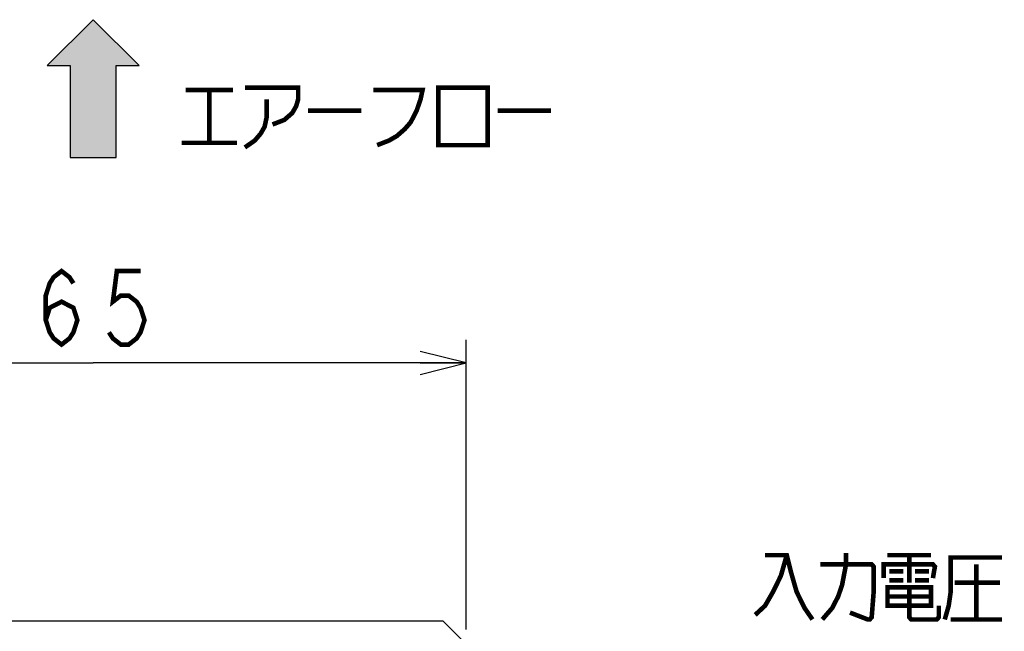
# Model space of a CAD drawing. Extents: x 58 to 816, y 33 to 569.
# Tile 12 of 21: x 432 to 517, y 451 to 504. Entities that reach past the tile are written whole.
import ezdxf

# ---------------------------------------------------------------- set-up
doc = ezdxf.new("R2010")
doc.units = 0
doc.header["$LTSCALE"] = 46.2
doc.layers.get('0').update_dxf_attribs({"linetype": 'CONTINUOUS'})
doc.layers.add('ALL_FEATURES', color=7, linetype='CONTINUOUS')
doc.layers.add('ALL_NOTE', color=7, linetype='CONTINUOUS')
doc.dimstyles.get("Standard").update_dxf_attribs({"dimtxt": 2.5, "dimasz": 2.5, "dimexe": 1.25, "dimexo": 0.625, "dimtad": 1, "dimcen": 2.5, "dimazin": 3, "dimtfac": 1, "dimtmove": 0, "dimatfit": 3})

# ---------------------------------------------------------------- blocks, each defined once
blk = doc.blocks.new('_OPEN')
at = {"color": 0, "linetype": 'BYBLOCK'}
for p, q in [((0, 0), (-1, 0.25)), ((-1, -0.25), (0, 0)), ((-1, 0), (0, 0))]:
    blk.add_line(p, q, dxfattribs=at)
blk = doc.blocks.new('*D13')
at = {"color": 2, "linetype": 'CONTINUOUS'}
for p, q in [((405.5, 450.75), (405.5, 476)), ((470.5, 450.791), (470.5, 476)), ((405.5, 474), (438, 474)), ((470.5, 474), (438, 474))]:
    blk.add_line(p, q, dxfattribs=at)
at = {"color": 2, "linetype": 'CONTINUOUS', "xscale": 4, "yscale": 4, "zscale": 4, "rotation": 180}
blk.add_blockref('_OPEN', (405.5, 474), dxfattribs=at)
at = {"color": 2, "linetype": 'CONTINUOUS', "xscale": 4, "yscale": 4, "zscale": 4}
blk.add_blockref('_OPEN', (470.5, 474), dxfattribs=at)
blk = doc.blocks.new('ARROW_BL0', base_point=(437.999, 497.896))
at = {"color": 7, "linetype": 'CONTINUOUS'}
for p, q in [((437.999, 503.896), (433.999, 499.896)), ((441.999, 499.896), (437.999, 503.896)), ((433.999, 499.896), (435.999, 499.896)), ((435.999, 499.896), (435.999, 491.896)), ((439.999, 491.896), (439.999, 499.896)), ((439.999, 499.896), (441.999, 499.896)), ((435.999, 491.896), (439.999, 491.896))]:
    blk.add_line(p, q, dxfattribs=at)
for points in [[(433.999, 499.896), (437.999, 503.896), (435.999, 499.896)], [(437.999, 503.896), (439.999, 491.896), (435.999, 499.896)], [(439.999, 491.896), (437.999, 503.896), (439.999, 499.896)], [(437.999, 503.896), (441.999, 499.896), (439.999, 499.896)], [(439.999, 491.896), (435.999, 491.896), (435.999, 499.896)]]:
    blk.add_solid(points, dxfattribs=at)

msp = doc.modelspace()

# ---------------------------------------------------------------- linework, layer by layer
at = {"color": 2, "linetype": 'CONTINUOUS', "const_width": 0.4}
for points in [[(446.055, 497.769), (450.183, 497.769)], [(448.119, 497.769), (448.119, 493.169)], [(451.215, 497.969), (455.859, 497.969), (455.859, 496.969), (455.687, 496.369), (455.343, 495.769), (454.655, 495.169), (453.623, 494.769)], [(462.395, 497.769), (466.695, 497.769), (466.523, 496.969), (466.179, 495.969), (465.663, 494.969), (465.147, 494.369), (464.459, 493.769), (463.771, 493.369), (462.739, 492.969)], [(468.071, 497.969), (468.071, 492.969), (472.371, 492.969), (472.371, 497.969), (468.071, 497.969)], [(453.107, 496.969), (453.107, 495.369), (452.935, 494.569), (452.591, 493.969), (452.075, 493.369), (451.215, 492.769)], [(456.719, 495.969), (461.363, 495.969)], [(473.231, 495.969), (477.875, 495.969)], [(445.711, 493.169), (450.527, 493.169)], [(433.872, 477.733), (434.216, 478.8), (435.248, 479.333), (436.28, 478.8), (436.624, 477.733), (436.28, 476.667), (435.936, 476.133), (435.248, 475.6), (434.56, 476.133), (434.216, 476.667), (433.872, 477.733), (433.872, 479.867), (434.216, 480.933), (434.56, 481.467), (435.248, 482), (435.936, 481.467), (436.28, 480.933)], [(442.128, 482), (440.064, 482), (439.72, 479.333), (440.408, 479.867), (441.096, 479.867), (441.784, 479.333), (442.128, 478.8), (442.472, 477.733), (442.128, 476.667), (441.784, 476.133), (441.096, 475.6), (440.408, 475.6), (439.72, 476.133), (439.376, 476.667)]]:
    msp.add_lwpolyline(points, dxfattribs=at)
at = {"layer": 'ALL_FEATURES', "color": 3, "linetype": 'CONTINUOUS'}
for p, q in [((468.5, 451.5), (407.5, 451.5)), ((470.5, 449.5), (468.5, 451.5))]:
    msp.add_line(p, q, dxfattribs=at)
at = {"layer": 'ALL_NOTE', "color": 2, "linetype": 'CONTINUOUS', "const_width": 0.4}
for points in [[(498.424, 457.255), (497.908, 455.455), (497.22, 454.055), (496.532, 452.855), (495.672, 452.055)], [(496.532, 457.255), (498.424, 457.255), (498.768, 455.855), (499.284, 454.055), (499.972, 452.655), (500.66, 451.655)], [(501.52, 451.655), (502.38, 452.655), (502.896, 453.655), (503.24, 454.655), (503.584, 456.455), (503.584, 457.455)], [(507.196, 457.255), (510.98, 457.255)], [(509.088, 457.255), (509.088, 454.855)], [(512.184, 451.655), (512.528, 452.855), (512.7, 454.055), (512.7, 457.055), (517.172, 457.055)], [(501.348, 456.455), (505.82, 456.455), (505.992, 456.255), (505.992, 454.055), (505.82, 451.855), (505.648, 451.655), (505.476, 451.655), (503.928, 452.255)], [(506.852, 455.255), (506.852, 456.455), (511.152, 456.455), (511.324, 456.255), (511.152, 455.255)], [(514.936, 456.455), (514.936, 451.655)], [(507.368, 455.855), (508.572, 455.855)], [(509.604, 455.855), (510.808, 455.855)], [(507.196, 454.455), (507.196, 452.855), (510.98, 452.855), (510.98, 454.455), (507.196, 454.455)], [(507.368, 455.055), (508.572, 455.055)], [(509.088, 454.455), (509.088, 451.855), (509.26, 451.655), (511.496, 451.655), (511.668, 451.855), (511.668, 452.855)], [(509.604, 455.055), (510.808, 455.055)], [(513.044, 454.855), (517, 454.855)], [(507.196, 453.655), (510.98, 453.655)], [(512.7, 451.655), (517.172, 451.655)]]:
    msp.add_lwpolyline(points, dxfattribs=at)

# ---------------------------------------------------------------- block references
at = {"color": 2, "linetype": 'CONTINUOUS'}
msp.add_blockref('ARROW_BL0', (437.999, 497.896), dxfattribs=at)

# ---------------------------------------------------------------- dimensions: what is measured, and where the dimension line sits
dim = msp.add_linear_dim(base=(470.5, 474), p1=(405.5, 450.75), p2=(470.5, 450.791), dimstyle='Standard', dxfattribs=at)
dim.commit()
dim.dimension.update_dxf_attribs({"geometry": '*D13', "text_midpoint": (432.496, 475.6), "dimtype": 128})

doc.saveas('drawing.dxf')
